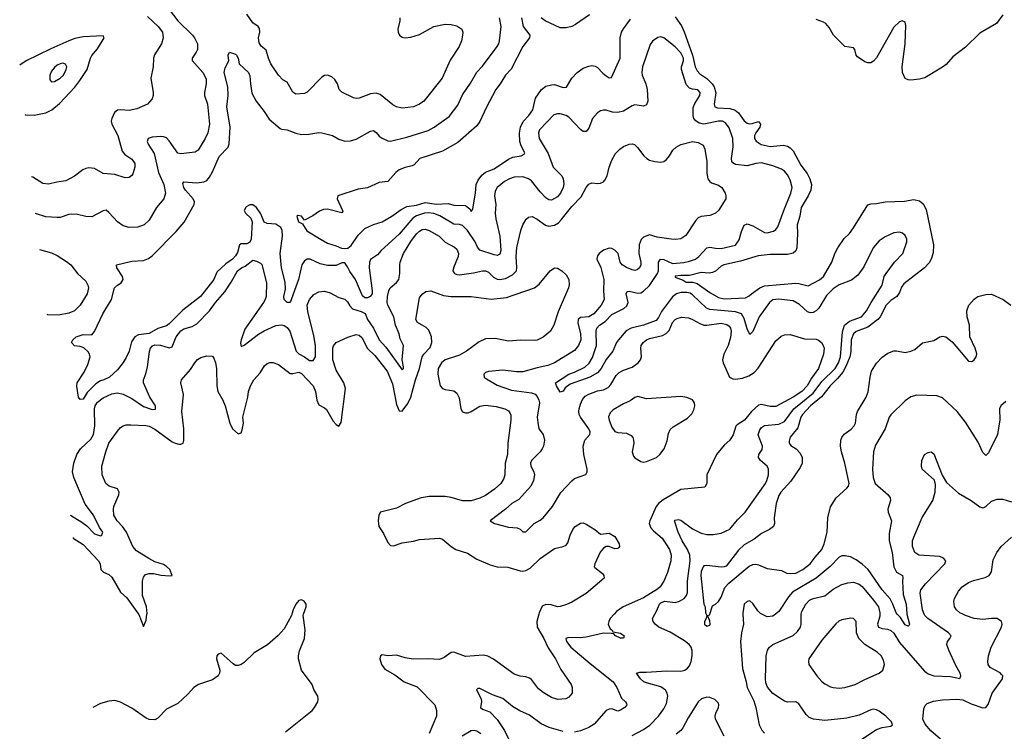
# Model space of a CAD drawing. Header units: inches. Extents: x 1771504 to 1971212, y 471788 to 643615.
# Tile 214 of 256: x 1771929 to 1778780, y 629185 to 634137. Entities that reach past the tile are written whole.
import ezdxf

# ---------------------------------------------------------------- set-up
doc = ezdxf.new("R2010")
doc.units = ezdxf.units.IN
doc.header["$MEASUREMENT"] = 0
doc.layers.add('B7672', color=7, linetype='Continuous')
doc.layers.add('B7673', color=7, linetype='Continuous')

msp = doc.modelspace()

# ---------------------------------------------------------------- linework, layer by layer
at = {"layer": 'B7672', "color": 5}
for points, elevation in [([(1773823.5, 630000), (1773821, 629990), (1773770, 629899), (1773728.1, 629851.9), (1773652.8, 629787.2), (1773559.3, 629730), (1773490, 629663.6), (1773470, 629649.6), (1773450, 629642.9), (1773430, 629643.7), (1773413.3, 629653.3), (1773330, 629728.7), (1773310, 629722), (1773301, 629710), (1773298.8, 629690), (1773321.6, 629610), (1773319.3, 629590), (1773310.2, 629569.8), (1773270, 629542), (1773174, 629510), (1773140.4, 629490), (1773097.7, 629442.3), (1773030, 629378.3), (1772950, 629338.3), (1772890, 629276.3), (1772870, 629265.7), (1772830, 629267.1), (1772810, 629275.4), (1772710, 629346.6), (1772630, 629388.2), (1772590, 629398.9), (1772550, 629395.4), (1772490, 629378.3), (1772437.6, 629350.9)], 620), ([(1772754.4, 630000), (1772756.7, 629996.7), (1772790, 629914), (1772810, 629959), (1772814.3, 630000)], 580), ([(1773778.3, 629181.7), (1773962.9, 629330), (1773980.7, 629350), (1774003.7, 629390), (1774006.6, 629410), (1774002.7, 629430), (1773975.9, 629475.9), (1773963.6, 629510), (1773890.7, 629610.7), (1773869.8, 629690), (1773867.7, 629710), (1773874.8, 629745.2), (1773909.7, 629830), (1773915.1, 629890), (1773901.2, 629990), (1773904.5, 630000)], 620), ([(1775540.4, 630000), (1775527.9, 629947.9), (1775528.8, 629908.8), (1775576.2, 629830), (1775606.7, 629766.7), (1775656.1, 629690), (1775694.4, 629614.4), (1775765.1, 629510), (1775774, 629490), (1775771.8, 629450), (1775750, 629422), (1775728, 629410), (1775673.4, 629406.6), (1775630, 629420.3), (1775570, 629455.8), (1775539.4, 629479.4), (1775490, 629544.4), (1775475.2, 629555.2), (1775450, 629563.6), (1775410, 629568.9), (1775370, 629583.6), (1775226.1, 629686.1), (1775186.8, 629706.8), (1775155.1, 629715.1), (1775030, 629706.2), (1774950, 629735.3), (1774930, 629734), (1774882.4, 629697.6), (1774850, 629684.9), (1774770, 629690.1), (1774667.5, 629687.5), (1774610, 629697.1), (1774550, 629714.2), (1774490, 629710.2), (1774450, 629718), (1774439.3, 629710), (1774435.6, 629690), (1774446.2, 629650), (1774470, 629616.9), (1774538.3, 629578.3), (1774604.7, 629530), (1774694.5, 629494.5), (1774817.5, 629370), (1774829.9, 629330), (1774829.3, 629290), (1774778.7, 629170)], 580), ([(1776065.6, 630000), (1776036.9, 629970), (1776026.9, 629950), (1776024.2, 629930), (1776037.5, 629897.5), (1776048.7, 629890), (1776056.4, 629876.4), (1776110, 629868), (1776134, 629850), (1776130, 629834), (1776110, 629832), (1776074, 629850), (1776062, 629862), (1776046.4, 629866.4), (1775990, 629868.4), (1775870, 629839), (1775830, 629835.1), (1775750, 629836.9), (1775728.6, 629831.4), (1775733.5, 629810), (1775764.2, 629770), (1775897, 629657), (1776057.7, 629530), (1776083.5, 629490), (1776116.2, 629416.2), (1776144, 629390), (1776150, 629378), (1776153.2, 629370), (1776139, 629350), (1776110, 629330.8), (1776090, 629324.9), (1776050, 629342), (1776030, 629339.3), (1776010, 629328.5), (1775925.2, 629234.8), (1775888.3, 629211.7), (1775831.1, 629188.9), (1775790, 629179)], 560), ([(1776190, 629156), (1776270, 629198.2), (1776312.9, 629227.1), (1776373.5, 629290), (1776410, 629340.8), (1776430, 629379.5), (1776437.8, 629430), (1776433.3, 629450), (1776421.4, 629470), (1776390, 629494.7), (1776290, 629521.2), (1776271.1, 629530), (1776247.8, 629550), (1776220.9, 629590), (1776243.1, 629596.9), (1776290, 629595.4), (1776430, 629605.3), (1776530, 629602.3), (1776556.2, 629610), (1776576.3, 629623.7), (1776590, 629640.4), (1776601.5, 629670), (1776608.9, 629710), (1776607.9, 629747.9), (1776601, 629770), (1776586.9, 629790), (1776555.1, 629815.1), (1776454.4, 629874.4), (1776375.4, 629910), (1776351, 629930), (1776336, 629950), (1776332.4, 629970), (1776349.1, 630000)], 540), ([(1776705.2, 630000), (1776709.2, 629990), (1776706, 629970), (1776693.2, 629950), (1776693.2, 629930), (1776710, 629916), (1776730, 629924), (1776733, 629930), (1776730, 629954), (1776714, 629990), (1776730, 629995.3), (1776731.5, 630000)], 520), ([(1776960, 630000), (1776964.2, 629930), (1776951.2, 629870), (1776945.2, 629810), (1776957.3, 629622.7), (1776983.8, 629530), (1776990.2, 629489.8), (1777036.2, 629396.2), (1777051.4, 629350), (1777075.1, 629230), (1777093.2, 629193.2), (1777110, 629171.3)], 540), ([(1777188.1, 630000), (1777170, 629985.1), (1777130, 629981.8), (1777093.2, 630000)], 540), ([(1777788.9, 629130), (1777890, 629198), (1777930, 629210.9), (1777990, 629219.6), (1778001.6, 629230), (1777995.3, 629250), (1777954.9, 629290), (1777910, 629324.9), (1777890, 629334.9), (1777870, 629338), (1777850, 629333.2), (1777770, 629297.1), (1777683.5, 629276.5), (1777530, 629259), (1777451, 629270), (1777421.7, 629281.7), (1777401.2, 629301.2), (1777350, 629375.8), (1777330, 629388.8), (1777270, 629388.7), (1777250, 629394), (1777170, 629448.9), (1777133.1, 629493.1), (1777121.1, 629521.1), (1777117.6, 629550), (1777122.8, 629710), (1777132.9, 629750), (1777145.7, 629770), (1777170.2, 629789.8), (1777310, 629851.6), (1777341.4, 629878.6), (1777360.9, 629910), (1777367.1, 629930), (1777365.4, 629990), (1777367.1, 630000)], 560), ([(1777913.4, 630000), (1777913, 629987), (1777897.7, 629930), (1777904.8, 629910), (1777930, 629900.2), (1777970, 629896.1), (1777990, 629887.4), (1778010, 629867), (1778050, 629802.2), (1778224.2, 629604.2), (1778250, 629585.6), (1778290, 629571.9), (1778405.4, 629565.4), (1778470, 629552.7), (1778477.4, 629570), (1778472.1, 629590), (1778442.6, 629642.6), (1778393.5, 629750), (1778380.7, 629790), (1778383.6, 629810), (1778400.3, 629830), (1778408.8, 629850), (1778391.5, 629870), (1778248.5, 629970), (1778227.3, 629990), (1778222.8, 630000)], 560), ([(1778101.6, 630000), (1778119.5, 629930), (1778117.5, 629922.5), (1778110, 629916.2), (1778090, 629925.1), (1778056.2, 629976.2), (1778035.2, 630000)], 540), ([(1778334.9, 629130), (1778267.3, 629187.3), (1778230, 629233.4), (1778212.4, 629270), (1778219.9, 629340.1), (1778230, 629364), (1778242.4, 629377.6), (1778286.4, 629393.6), (1778350, 629404.2), (1778450, 629408.5), (1778490, 629403.9), (1778550, 629376.5), (1778630, 629348.9), (1778650, 629349.8), (1778667.8, 629372.2), (1778694, 629450), (1778767.4, 629550), (1778768.5, 629570), (1778760.8, 629580.8), (1778750, 629592), (1778680.5, 629630), (1778668.4, 629650), (1778664.9, 629670), (1778668.7, 629710), (1778687.4, 629770), (1778759.5, 629910), (1778764.9, 629930), (1778759.3, 629950), (1778730, 629970.3), (1778690.3, 629970.3), (1778630, 629962.4), (1778570, 629969.1), (1778510, 629990.3), (1778490.6, 630000)], 580), ([(1775710, 629184.5), (1775612.2, 629212.2), (1775556.3, 629236.3), (1775476, 629296), (1775407.9, 629327.9), (1775357.9, 629357.9), (1775290, 629412.7), (1775218.2, 629438.2), (1775130, 629483.8), (1775117.2, 629482.8), (1775106.6, 629473.4), (1775139.7, 629410), (1775142.7, 629390), (1775136.2, 629350), (1775150, 629339.7), (1775199.5, 629319.5), (1775250, 629267.4), (1775302, 629190), (1775341.1, 629110)], 560), ([(1776830.2, 629150.2), (1776770.5, 629270), (1776768.3, 629290), (1776772.8, 629310), (1776790.4, 629350.4), (1776793.5, 629370), (1776790, 629381.1), (1776766.4, 629406.4), (1776730, 629419.6), (1776710, 629421.5), (1776673.6, 629410), (1776649.8, 629390.3), (1776580.8, 629279.2), (1776543.9, 629210), (1776528.1, 629190), (1776495.9, 629164.1)], 540), ([(1775007.1, 629152.9), (1775070, 629191.6), (1775090, 629193.5), (1775110, 629188.5), (1775136.9, 629170)], 580)]:
    msp.add_lwpolyline(points, dxfattribs=dict(at, elevation=elevation))
at = {"layer": 'B7672', "color": 5, "elevation": 580}
msp.add_lwpolyline([(1777712.2, 629972.2), (1777650, 629961.5), (1777628.7, 629951.3), (1777607.8, 629932.2), (1777510, 629818.4), (1777420.5, 629690), (1777418, 629670), (1777420.5, 629650), (1777474.9, 629570), (1777510, 629530.4), (1777530, 629515.8), (1777570, 629494), (1777590, 629488.8), (1777630, 629484.6), (1777670, 629489), (1777742.7, 629510), (1777810, 629546.3), (1777909.7, 629590.3), (1777935.1, 629610), (1777946.3, 629650), (1777939.5, 629679.5), (1777922.9, 629710), (1777894.9, 629734.9), (1777810, 629788.3), (1777767.1, 629830), (1777751, 629870), (1777747.8, 629950), (1777730, 629969.6)], close=True, dxfattribs=at)
at = {"layer": 'B7673', "color": 5}
for points, elevation in [([(1772970, 634206.8), (1773030, 634129.9), (1773130.9, 634030), (1773146, 634010), (1773165.4, 633970), (1773165.1, 633930), (1773156.9, 633910), (1773128, 633870), (1773128.2, 633851.8), (1773204, 633770), (1773226.1, 633726.1), (1773227.2, 633690), (1773214, 633630), (1773214.2, 633610), (1773235.3, 633550), (1773248.7, 633410), (1773238, 633350), (1773220.3, 633310), (1773170.8, 633229.2), (1773150, 633214.4), (1773050, 633203.7), (1773029.2, 633209.2), (1772970, 633293.4), (1772950, 633314.4), (1772930, 633322.6), (1772910, 633323.5), (1772850, 633319.2), (1772822, 633310), (1772816, 633290), (1772823.5, 633270), (1772864.9, 633204.9), (1772894.6, 633074.6), (1772932.3, 632990), (1772943.8, 632930), (1772930.7, 632889.3), (1772881.1, 632830), (1772830, 632741.6), (1772795.1, 632710), (1772750, 632693.1), (1772690.3, 632690.3), (1772650, 632702.4), (1772610, 632730.5), (1772550, 632795.5), (1772530, 632810.3), (1772510, 632806.7), (1772430, 632766), (1772390, 632766.3), (1772330, 632780.7), (1772290, 632784.7), (1772270, 632782.3), (1772210, 632760.2), (1772190, 632759.3), (1772110, 632766), (1772039.5, 632788.4)], 560), ([(1774574.5, 634150), (1774574.5, 634130), (1774560.9, 634070), (1774562.7, 634050), (1774571.6, 634030), (1774590, 634015.8), (1774610, 634011.1), (1774650, 634016.1), (1774710, 634032.8), (1774810, 634088.6), (1774890, 634105.3), (1774930, 634103.5), (1774970, 634094.5), (1775004.2, 634070), (1775011.2, 634050), (1775009.7, 634030), (1775003, 633990), (1774986.6, 633950), (1774924.8, 633855.2), (1774867.8, 633730), (1774740.5, 633570), (1774711.8, 633550), (1774670, 633531.6), (1774590, 633521.5), (1774550, 633531.5), (1774524.2, 633544.2), (1774436.1, 633616.1), (1774410, 633624.9), (1774370, 633620.7), (1774290, 633591.4), (1774270, 633588.9), (1774252.6, 633592.6), (1774170, 633632.7), (1774151.7, 633651.7), (1774139.5, 633690), (1774121.6, 633721.6), (1774100.3, 633740.3), (1774070, 633750.3), (1774050, 633748.7), (1774030, 633737), (1773928.3, 633631.7), (1773910, 633623.7), (1773850, 633618), (1773830, 633632.7), (1773790, 633701.6), (1773759.5, 633719.5), (1773730, 633750.5), (1773676.1, 633830), (1773659.7, 633870), (1773644.9, 633924.9), (1773610, 633952.7), (1773594.9, 633974.9), (1773590.2, 634010), (1773598.6, 634050), (1773596.5, 634076.5), (1773589, 634089), (1773550, 634114.4), (1773510, 634174.9)], 560), ([(1772819.1, 634159.1), (1772893.3, 634090), (1772921.7, 634050), (1772927.1, 634010), (1772915.6, 633970), (1772867.2, 633892.8), (1772859.8, 633870), (1772857.8, 633810), (1772842, 633730), (1772858.4, 633630), (1772858.4, 633610), (1772850, 633586.8), (1772819.3, 633550), (1772744.5, 633515.5), (1772690, 633504.7), (1772630, 633509.2), (1772610, 633506.7), (1772587.4, 633490), (1772569.8, 633450), (1772566, 633430), (1772569, 633410), (1772612.7, 633330), (1772642.2, 633222.2), (1772659.6, 633199.6), (1772710, 633166), (1772730, 633137.2), (1772731.1, 633110), (1772716.4, 633063.6), (1772708.4, 633051.6), (1772690, 633038.4), (1772663.9, 633036.1), (1772590, 633059), (1772510, 633067.4), (1772450, 633101.7), (1772410, 633105.3), (1772390, 633102.3), (1772367.9, 633092.1), (1772310, 633048.7), (1772250, 633015.8), (1772186.9, 633006.9), (1772130, 632992.9), (1772090, 632996), (1772021, 633041), (1772012.2, 633042.7)], 580), ([(1776349.1, 630000), (1776360.2, 630019.8), (1776380.5, 630070), (1776390, 630079.5), (1776415.3, 630090), (1776490, 630082.3), (1776520.7, 630090), (1776552.9, 630110), (1776568.8, 630130), (1776575.6, 630150), (1776575.7, 630230), (1776594.6, 630370), (1776591.3, 630410), (1776575.5, 630450), (1776539.1, 630510), (1776511.2, 630570), (1776485.1, 630650), (1776490, 630654.9), (1776510, 630658.4), (1776530, 630653.7), (1776610, 630593.6), (1776670, 630564), (1776710, 630554.9), (1776753.8, 630553.8), (1776810, 630564.2), (1776870, 630590.4), (1776922.9, 630657.1), (1776976.4, 630710), (1777117.7, 630910), (1777128.1, 630930), (1777139.3, 630970), (1777139.2, 631010), (1777129.8, 631029.8), (1777082.9, 631070), (1777069.6, 631090), (1777071.5, 631110), (1777094, 631146), (1777098, 631170), (1777067.7, 631247.7), (1777077.5, 631282.5), (1777090, 631300.1), (1777110, 631314), (1777210, 631321.8), (1777250, 631341.7), (1777315.8, 631430), (1777450, 631539), (1777510, 631619.4), (1777602.8, 631710), (1777625.8, 631750), (1777639.7, 631790), (1777654.5, 631965.5), (1777668.4, 632010), (1777701.6, 632038.4), (1777787.1, 632070), (1777820.7, 632110), (1777853.1, 632170), (1777928.7, 632290), (1777944.5, 632350), (1777956.8, 632370), (1778016, 632450), (1778073.3, 632510), (1778100.4, 632590), (1778100.5, 632610), (1778090, 632636.2), (1778070.8, 632650.8), (1778050, 632657.4), (1778010, 632654.3), (1777950, 632625.1), (1777910, 632598.3), (1777867.8, 632550), (1777802.4, 632417.6), (1777760.2, 632359.8), (1777715.4, 632324.6), (1777630, 632291.8), (1777590, 632263.8), (1777543, 632217), (1777488.2, 632130), (1777470, 632110.8), (1777450, 632099.3), (1777430, 632096.5), (1777410, 632102.8), (1777355.3, 632155.3), (1777310, 632180.3), (1777210, 632191.8), (1777170, 632186.9), (1777146.7, 632170), (1777074.2, 632070), (1777030, 631967.8), (1777010, 631945.1), (1776990, 631984.5), (1776970, 632057.7), (1776950, 632090.6), (1776910, 632103.7), (1776730, 632119.1), (1776708.4, 632128.4), (1776610, 632223.2), (1776593.6, 632233.6), (1776570, 632238.6), (1776530, 632238.8), (1776498.2, 632230), (1776470, 632208.3), (1776393.8, 632106.2), (1776374.6, 632065.4), (1776356.7, 632043.3), (1776270, 632011.7), (1776182.8, 631990), (1776149.2, 631970.8), (1776094.6, 631910), (1776081.6, 631890), (1776056.2, 631830), (1776010, 631773.1), (1775975.1, 631710), (1775950, 631680.2), (1775895.6, 631650), (1775758.6, 631601.4), (1775723.9, 631576.1), (1775710, 631552.3), (1775690, 631544), (1775663.5, 631590), (1775657.6, 631610), (1775750, 631670.2), (1775790, 631683.8), (1775860.2, 631719.8), (1775892.3, 631747.7), (1775915, 631785), (1775941.6, 631870), (1775939.9, 631970), (1775945, 631990), (1775962.6, 632010), (1776002.6, 632037.4), (1776050, 632084.3), (1776133.2, 632126.8), (1776154.2, 632145.8), (1776163.2, 632170), (1776149, 632230), (1776154.9, 632245.1), (1776170, 632247.9), (1776230, 632234.8), (1776250, 632236.8), (1776270, 632247.8), (1776310, 632287.5), (1776366.7, 632370), (1776373.3, 632390), (1776374.6, 632450), (1776387.8, 632470), (1776410, 632468), (1776470, 632439.8), (1776550, 632447.7), (1776590, 632455.8), (1776630, 632471), (1776654.8, 632490), (1776710, 632550.2), (1776730, 632554.4), (1776770, 632546.5), (1776810, 632545.2), (1776910, 632569), (1776934.7, 632605.3), (1776950, 632664), (1776970, 632706), (1776990, 632715.6), (1777030, 632703.2), (1777110, 632655.3), (1777130, 632652.9), (1777173.7, 632666.3), (1777190, 632676.4), (1777203.8, 632696.2), (1777244.6, 632810), (1777295.2, 632930), (1777302.9, 632970), (1777290, 633022.9), (1777270, 633057.7), (1777250, 633081.7), (1777230, 633096.4), (1777170, 633119.3), (1777090, 633139.9), (1777050, 633136.4), (1776990, 633119.4), (1776910, 633129.8), (1776890, 633141.3), (1776883.1, 633150), (1776880.8, 633170), (1776892.5, 633252.5), (1776891.9, 633310), (1776865.3, 633385.3), (1776839.8, 633419.8), (1776818, 633430), (1776790, 633430.9), (1776690, 633408.9), (1776656.3, 633416.3), (1776632.4, 633432.4), (1776620.2, 633450), (1776615, 633470), (1776614.3, 633525.7), (1776625.6, 633554.4), (1776660.4, 633610), (1776664.2, 633630), (1776648.3, 633648.3), (1776610, 633652.9), (1776590, 633660.2), (1776566.8, 633686.8), (1776533.9, 633790), (1776534, 633810), (1776547.3, 633850), (1776547.2, 633870), (1776530, 633906.2), (1776490, 633948.7), (1776410, 634011.2), (1776390, 634016.9), (1776370, 634013.6), (1776332.7, 633987.3), (1776316.7, 633963.3), (1776261.7, 633810), (1776257.4, 633770), (1776260.3, 633750), (1776286, 633690), (1776295, 633650), (1776299.1, 633570), (1776290, 633545.1), (1776270, 633536.2), (1776210, 633545.1), (1776190, 633537.7), (1776130, 633501.4), (1776090, 633490.7), (1776053.8, 633493.8), (1776010, 633507.1), (1775990, 633508.2), (1775970, 633502.4), (1775950, 633489.6), (1775914.9, 633450), (1775890, 633381.6), (1775870, 633358.3), (1775850, 633358.3), (1775830, 633372.4), (1775750, 633458), (1775730, 633471), (1775690, 633482.2), (1775670, 633481.7), (1775646.1, 633473.9), (1775544.7, 633370), (1775537.6, 633350), (1775542.6, 633310), (1775606.4, 633206.4), (1775639.7, 633110), (1775700.3, 633050), (1775711.1, 633030), (1775714, 632994), (1775710, 632969.6), (1775691.8, 632930), (1775670, 632905.3), (1775630, 632880.3), (1775610, 632882.8), (1775590, 632897.4), (1775550, 632939.4), (1775490, 633015), (1775470, 633029.8), (1775430, 633043.7), (1775370, 633040.2), (1775337.6, 633030), (1775302.3, 633010), (1775251.5, 632970), (1775236.4, 632943.6), (1775232.2, 632910), (1775241.6, 632850), (1775237.7, 632790), (1775240.9, 632750), (1775270.1, 632630), (1775276.1, 632530), (1775270, 632505.4), (1775250, 632496.5), (1775230, 632499.5), (1775130, 632532.2), (1775114.1, 632554.1), (1775098.4, 632590), (1775043.8, 632670), (1775010, 632705), (1774990, 632712.8), (1774950, 632713.4), (1774851.4, 632771.4), (1774810, 632788.4), (1774770, 632793.7), (1774744.9, 632790), (1774690, 632773.1), (1774664, 632756), (1774570, 632643.8), (1774443.2, 632530), (1774419.3, 632500.7), (1774370, 632468.6), (1774362.1, 632450), (1774360.3, 632410), (1774382.4, 632250), (1774380.4, 632230), (1774368.3, 632210), (1774350, 632200.6), (1774330, 632200.4), (1774314.4, 632214.4), (1774265, 632330), (1774225.1, 632385.1), (1774210, 632416.9), (1774190, 632444.4), (1774170, 632444.7), (1774130, 632425.2), (1774070, 632426.4), (1774018.6, 632438.6), (1773950, 632470.6), (1773930, 632471.5), (1773910, 632459.2), (1773891.9, 632430), (1773868.6, 632330), (1773810.2, 632169.8), (1773790, 632169.7), (1773767.9, 632190), (1773767.4, 632210), (1773777.4, 632262.6), (1773775.9, 632310), (1773751.1, 632411.1), (1773741.7, 632510), (1773757.1, 632630), (1773755.8, 632670), (1773745.1, 632690), (1773710, 632715), (1773650, 632718.2), (1773630, 632729), (1773606.1, 632786.1), (1773577.7, 632830), (1773550, 632848.5), (1773530, 632848.7), (1773504.6, 632835.4), (1773491.8, 632810), (1773500.5, 632790), (1773536.3, 632756.3), (1773545.4, 632730), (1773538.9, 632610), (1773530, 632588.4), (1773510, 632577), (1773470, 632578.1), (1773457.5, 632570), (1773443.6, 632516.4), (1773430, 632493.3), (1773408.6, 632470), (1773362.8, 632437.2), (1773300.7, 632379.3), (1773279.4, 632330), (1773187.9, 632210), (1773064.5, 632115.5), (1772970, 632019.4), (1772950, 632007.4), (1772890, 631987.3), (1772830, 631954.3), (1772755, 631945), (1772729.1, 631930.9), (1772706, 631894), (1772690, 631829.5), (1772670, 631787), (1772650, 631752), (1772610, 631699.3), (1772554.4, 631650), (1772514, 631630), (1772490, 631624), (1772458.1, 631601.9), (1772398.5, 631541.5), (1772370, 631496), (1772350, 631493.2), (1772338, 631510), (1772327.5, 631587.5), (1772329.6, 631610), (1772376.8, 631683.2), (1772402, 631738), (1772419.3, 631790), (1772414.5, 631810), (1772404.8, 631824.8), (1772374.1, 631854.1), (1772350, 631863.1), (1772310, 631867.2), (1772289.4, 631890.6), (1772299, 631910), (1772322, 631930), (1772370, 631946), (1772430, 631944.9), (1772450, 631966), (1772506.9, 632090), (1772567, 632190), (1772589.5, 632270.5), (1772609.4, 632290.6), (1772634.8, 632305.2), (1772649, 632330), (1772645.2, 632350), (1772604, 632410), (1772602, 632430), (1772710, 632456), (1772790, 632462), (1772825.4, 632474.6), (1772850, 632493.4), (1773016.6, 632663.4), (1773072.7, 632727.3), (1773142.5, 632850), (1773144.1, 632870), (1773136.5, 632890), (1773083.5, 632950), (1773069.8, 632970), (1773063.1, 632996.9), (1773071.6, 633008.4), (1773162, 633002), (1773210, 633008.7), (1773230, 633018.5), (1773250, 633041.5), (1773270, 633078.9), (1773316.2, 633183.8), (1773379.1, 633250), (1773386, 633274), (1773393.7, 633390), (1773370.9, 633530), (1773379.1, 633610), (1773377, 633670), (1773350.6, 633770), (1773358.4, 633801.6), (1773385.1, 633850), (1773378.4, 633890), (1773389.7, 633910.3), (1773430, 633897.8), (1773437.8, 633890), (1773448.9, 633870), (1773456, 633830), (1773520.2, 633770), (1773530, 633746), (1773533.8, 633690), (1773544.9, 633624.9), (1773573.8, 633570), (1773630, 633498.9), (1773665, 633445), (1773740.4, 633380.4), (1773750, 633375.3), (1773790, 633371.1), (1773850, 633347.8), (1773890, 633338), (1773939.6, 633340.4), (1774010, 633353), (1774030, 633350.4), (1774104.7, 633330), (1774150, 633306), (1774192.1, 633292.1), (1774230, 633294.9), (1774270, 633305.3), (1774370, 633361.5), (1774390, 633365.3), (1774410, 633352.7), (1774430, 633325.7), (1774450, 633311.5), (1774490, 633293.8), (1774510, 633291.3), (1774621.4, 633318.6), (1774770, 633366.9), (1774811.9, 633388.1), (1774917.7, 633462.3), (1774977.1, 633542.9), (1775010, 633613.4), (1775065.2, 633694.8), (1775108.7, 633771.3), (1775150, 633814.3), (1775251.1, 633950), (1775262.6, 633970), (1775266.9, 633990), (1775278.2, 634090), (1775267.6, 634150)], 540), ([(1775421.1, 634150), (1775432.6, 634090), (1775478.2, 634030), (1775477.1, 634010), (1775428.5, 633951.5), (1775347.3, 633792.7), (1775309.8, 633750), (1775272.9, 633690), (1775242.3, 633650), (1775175.4, 633524.6), (1775131.6, 633428.4), (1775110, 633398.3), (1774978, 633282), (1774870, 633221.8), (1774713.2, 633170), (1774672.8, 633127.2), (1774660.1, 633119.9), (1774610, 633108.7), (1774570, 633092.2), (1774545.7, 633074.3), (1774490, 633010.5), (1774430, 633004.4), (1774350, 632967), (1774283.3, 632956.7), (1774142, 632910), (1774137.2, 632890), (1774175.3, 632810), (1774176.4, 632803.6), (1774170, 632794), (1774070, 632817.3), (1774043.1, 632816.9), (1774014.6, 632805.4), (1773968.9, 632771.1), (1773910, 632742), (1773890.7, 632770.7), (1773864.7, 632775.3), (1773858, 632770), (1773869.6, 632730), (1773896, 632716), (1773927.2, 632667.2), (1774026.5, 632606.5), (1774070, 632582.9), (1774130, 632564.2), (1774166.8, 632546.8), (1774190, 632544), (1774212.6, 632547.4), (1774235.1, 632564.9), (1774283, 632637), (1774330, 632683.1), (1774390, 632712), (1774450.7, 632730), (1774517.3, 632770), (1774583.1, 632816.9), (1774623.2, 632836.8), (1774690, 632847.2), (1774750, 632865), (1774830, 632852.4), (1774910, 632857.4), (1774950, 632845.7), (1775030, 632844.3), (1775059.9, 632819.9), (1775070, 632802), (1775081.4, 632818.6), (1775085.1, 632834.9), (1775101.2, 632930), (1775104, 632990), (1775119.1, 633020.9), (1775144.1, 633055.9), (1775170, 633076.2), (1775230, 633098), (1775330, 633166.5), (1775360.8, 633179.2), (1775417.3, 633190), (1775438.3, 633201.7), (1775443.6, 633210), (1775418.6, 633258.6), (1775409, 633289), (1775406.8, 633346.8), (1775412.6, 633390), (1775431.5, 633428.5), (1775470.9, 633470), (1775498.6, 633510), (1775518.3, 633590), (1775558.4, 633650), (1775590, 633675), (1775630, 633684.1), (1775650, 633685), (1775710, 633664.2), (1775732.4, 633667.6), (1775771.3, 633730), (1775807.2, 633770), (1775850, 633799.1), (1775890, 633814.4), (1775910, 633817.2), (1775933.4, 633813.4), (1775950, 633803.5), (1775985.3, 633765.3), (1776010, 633746.3), (1776030, 633732.3), (1776046.4, 633733.6), (1776106.2, 633870), (1776106.8, 634010), (1776117.1, 634050), (1776130, 634073.5), (1776178.8, 634141.2)], 520), ([(1775893.3, 634170), (1775796.5, 634103.5), (1775770, 634090.2), (1775730, 634080.1), (1775690, 634080.1), (1775584.9, 634130), (1775557.5, 634150)], 520), ([(1776490, 634156.8), (1776533.4, 634093.4), (1776553.2, 634053.2), (1776611, 633890), (1776628.6, 633810), (1776641.6, 633781.6), (1776660.2, 633760.2), (1776710, 633727), (1776747.8, 633690), (1776761.1, 633670), (1776772.1, 633627.9), (1776761.6, 633550), (1776766, 633530), (1776783.9, 633523.9), (1776870, 633519.3), (1776906.4, 633506.4), (1776929.3, 633489.3), (1776970, 633433.3), (1776990, 633416.8), (1777010, 633412.1), (1777025.9, 633414.1), (1777070, 633427.8), (1777082.2, 633410), (1777078.9, 633390), (1777049.9, 633350.1), (1777040.9, 633330), (1777041, 633310), (1777052.4, 633292.4), (1777088.6, 633268.6), (1777150, 633254.6), (1777243.9, 633263.9), (1777270, 633256.4), (1777290, 633244.3), (1777310, 633223.5), (1777364.8, 633124.8), (1777407, 633067), (1777426.5, 633030), (1777437.2, 632990), (1777432.6, 632950), (1777416, 632910), (1777365.6, 632830), (1777356.2, 632770), (1777339.2, 632710), (1777341.7, 632650), (1777335.7, 632550), (1777330, 632529.3), (1777310, 632512.1), (1777270, 632503.6), (1777150, 632502.5), (1777066.2, 632493.8), (1776944.2, 632455.8), (1776828.7, 632431.3), (1776810, 632421.4), (1776770, 632387.6), (1776750, 632378), (1776726.6, 632373.4), (1776670, 632377.1), (1776590, 632355.8), (1776530, 632357.6), (1776490, 632351), (1776490, 632345.2), (1776544.4, 632324.4), (1776566, 632310), (1776609.1, 632310.9), (1776642.2, 632302.2), (1776730, 632237.8), (1776790, 632204.2), (1776830, 632193.4), (1776979.4, 632200.6), (1777005.3, 632214.7), (1777019.6, 632230), (1777077.5, 632270), (1777110, 632284.2), (1777330, 632302.5), (1777350, 632301.7), (1777415, 632285), (1777493.4, 632326.6), (1777521.9, 632350), (1777578.8, 632450), (1777599.7, 632510), (1777621.8, 632550), (1777666, 632614), (1777701.5, 632650), (1777730, 632688.2), (1777830, 632847.8), (1777850, 632854.5), (1777890, 632856.8), (1777951.4, 632868.6), (1778086.1, 632873.9), (1778150, 632885.3), (1778190, 632875.6), (1778215.3, 632855.3), (1778235.5, 632815.5), (1778287.4, 632570), (1778285.2, 632514.8), (1778270.5, 632469.5), (1778255.8, 632444.2), (1778225.1, 632410), (1778081.4, 632298.6), (1778064.7, 632275.3), (1778050, 632239), (1778031.3, 632210), (1777990, 632183.8), (1777956.9, 632150), (1777916.3, 632070), (1777900.2, 632050), (1777830, 631997.3), (1777750, 631967.5), (1777729.8, 631950.2), (1777715.1, 631910), (1777711, 631829), (1777703.8, 631790), (1777677.1, 631722.9), (1777655.4, 631684.6), (1777619.6, 631640.4), (1777567.5, 631590), (1777507.5, 631512.5), (1777430, 631449.6), (1777374.4, 631390), (1777363.5, 631370), (1777342.2, 631297.8), (1777289, 631231), (1777282.8, 631202.8), (1777283.1, 631190), (1777293.8, 631173.8), (1777331.3, 631151.3), (1777360, 631120), (1777372.5, 631090), (1777373.1, 631050), (1777359.8, 631020.2), (1777293.4, 630926.6), (1777225.6, 630850), (1777210, 630826), (1777192.7, 630770), (1777177.4, 630670), (1777181.6, 630630), (1777174.5, 630610), (1777147, 630590), (1777090, 630562), (1777038.4, 630521.6), (1776970, 630482.6), (1776930, 630444.4), (1776844.9, 630335.1), (1776830, 630328.4), (1776810, 630327), (1776710, 630339.6), (1776690, 630337.4), (1776683.9, 630330), (1776670, 630296), (1776668.3, 630270), (1776689.7, 630069.7), (1776697.2, 630050), (1776701.2, 630010), (1776705.2, 630000)], 520), ([(1778769.7, 634170), (1778726.3, 634110), (1778610, 634043.6), (1778510, 633946), (1778422.4, 633877.6), (1778374.1, 633825.9), (1778350, 633807.2), (1778227, 633733), (1778190, 633722.4), (1778130, 633717.1), (1778110, 633718), (1778088.7, 633728.7), (1778070.3, 633770), (1778069.2, 633809.2), (1778090.2, 633970), (1778095.6, 634095.6), (1778090, 634118.8), (1778070, 634128), (1778050, 634122.4), (1778010, 634086), (1777890, 633871.5), (1777870, 633849), (1777850, 633836.9), (1777830, 633836.5), (1777810, 633843.6), (1777758.2, 633878.2), (1777749.1, 633890), (1777738.9, 633930), (1777730, 633940.3), (1777669, 633950), (1777591.7, 634030), (1777561.6, 634081.6), (1777537.6, 634110), (1777520.6, 634120.6), (1777470, 634138.2)], 520), ([(1772510, 634024), (1772370, 634018.7), (1772313.6, 634006.4), (1772270, 633990.9), (1772145.2, 633934.8), (1771974.9, 633850), (1771928.9, 633819.4)], 620), ([(1771965.7, 633476.3), (1771970, 633475.1), (1772030, 633471.6), (1772110, 633488), (1772151.4, 633508.6), (1772206.1, 633553.9), (1772311.8, 633668.2), (1772347.1, 633712.9), (1772397.7, 633790), (1772421.2, 633870), (1772430, 633886.7), (1772470, 633933.7), (1772515.6, 634010), (1772510, 634024)], 620), ([(1772281.9, 630688.6), (1772361.3, 630641.3), (1772395, 630615), (1772450, 630559.7), (1772490, 630545.6), (1772501, 630550), (1772507.7, 630570), (1772484, 630604), (1772443.1, 630690), (1772385.5, 630765.5), (1772306.4, 630950), (1772296.1, 630990), (1772304.6, 631050), (1772326.9, 631110), (1772351.5, 631150), (1772422.9, 631217.1), (1772442.7, 631250), (1772452, 631310), (1772449.6, 631430), (1772454, 631450), (1772470, 631475.2), (1772510, 631506.3), (1772570, 631532.6), (1772610, 631541.4), (1772650, 631529.9), (1772710, 631500.5), (1772790, 631445.6), (1772850, 631424.7), (1772872.7, 631427.3), (1772873.2, 631450), (1772835, 631510), (1772790.2, 631610), (1772790.3, 631630), (1772806.8, 631673.2), (1772817.7, 631722.3), (1772832, 631828), (1772839, 631850), (1772853, 631867), (1772870, 631874.4), (1772909.2, 631870.8), (1772970, 631852.3), (1772990, 631860.4), (1773018.5, 631930), (1773050, 631970.6), (1773070, 631986.1), (1773130, 632001.4), (1773160.3, 632019.7), (1773249.7, 632110.3), (1773290.8, 632170), (1773355.8, 632244.2), (1773401.2, 632310), (1773445, 632390), (1773471.6, 632410), (1773498.6, 632421.4), (1773550, 632462.9), (1773576.6, 632456.6), (1773603.7, 632443.7), (1773613.1, 632433.1), (1773645.5, 632305.5), (1773643, 632210), (1773637.9, 632190), (1773625.9, 632170), (1773495.6, 631984.4), (1773469, 631909), (1773465.3, 631885.3), (1773470, 631862.9), (1773490, 631872.6), (1773590, 631948.7), (1773630, 631972.7), (1773710, 632008.7), (1773750, 632014.6), (1773770, 632008.8), (1773790, 631995), (1773807.6, 631970), (1773852.4, 631830), (1773871.8, 631811.8), (1773910, 631791.6), (1773945.6, 631765.6), (1773970, 631765.9), (1773986.3, 631790), (1773987.5, 631870), (1773976.4, 631936.4), (1773934.2, 632105.8), (1773928.8, 632151.2), (1773944.7, 632190), (1773976.1, 632223.9), (1774010, 632242.2), (1774050, 632247.4), (1774090, 632235.6), (1774150, 632202.7), (1774190, 632192.4), (1774210, 632173.6), (1774225, 632145), (1774244.8, 632124.8), (1774305.9, 632105.9), (1774332.7, 632092.7), (1774349.9, 632050), (1774390, 631990.6), (1774429.1, 631909.1), (1774477.2, 631857.2), (1774590, 631701.1), (1774598.3, 631710), (1774599, 631721), (1774590.6, 631770), (1774598.7, 631870), (1774576.6, 631916.6), (1774568.6, 631950), (1774543.8, 632010), (1774532, 632070), (1774490.2, 632150), (1774484.9, 632170), (1774487.4, 632210), (1774496.3, 632250), (1774506, 632270), (1774550, 632307.4), (1774566.2, 632330), (1774574.3, 632370), (1774572.9, 632430), (1774576.5, 632450), (1774600.2, 632510), (1774650, 632593.8), (1774690, 632647), (1774710, 632666.3), (1774730, 632676.8), (1774750, 632678.6), (1774778.7, 632670), (1774848.4, 632630), (1774890, 632587.9), (1774954.8, 632554.8), (1774970, 632540.5), (1774981.4, 632510), (1774979.8, 632490), (1774946.3, 632410), (1774942.8, 632390), (1774953.6, 632370), (1774970, 632363.2), (1774990, 632362), (1775085.5, 632374.5), (1775150, 632389.8), (1775168.9, 632388.9), (1775190, 632379.8), (1775225.8, 632345.8), (1775250, 632331.2), (1775270, 632328.1), (1775310, 632336.2), (1775358.5, 632361.5), (1775385, 632390), (1775388.7, 632411.3), (1775383.8, 632490), (1775388.5, 632551.5), (1775416.5, 632670), (1775430.2, 632709.8), (1775451.8, 632748.2), (1775470, 632763.7), (1775493.7, 632766.3), (1775530, 632749.7), (1775587.3, 632707.3), (1775610, 632700.5), (1775650, 632707.8), (1775676.7, 632723.3), (1775696.9, 632743.1), (1775770, 632837.6), (1775835.1, 632904.9), (1775870, 632969.4), (1775887.7, 632992.2), (1775910, 633001.6), (1775950, 632996.9), (1775970, 632999.1), (1775990, 633009.7), (1775999.4, 633020.6), (1776015.8, 633050), (1776030.2, 633109.8), (1776050, 633159.3), (1776074.6, 633205.4), (1776103.6, 633236.4), (1776130, 633253.6), (1776170, 633269.6), (1776190, 633272.3), (1776207.3, 633267.3), (1776228.2, 633248.2), (1776271.6, 633190), (1776292, 633170), (1776310, 633160.4), (1776349, 633150), (1776390, 633146.2), (1776410, 633149.7), (1776430, 633164.7), (1776450.3, 633190), (1776473, 633230), (1776496.3, 633250), (1776530, 633268.2), (1776610, 633289.7), (1776650, 633283.1), (1776683.5, 633263.5), (1776696.6, 633236.6), (1776710.6, 633150.6), (1776709, 633070), (1776716.1, 633030), (1776730, 633011.1), (1776742.7, 633002.7), (1776790, 632985.4), (1776813.6, 632970), (1776837.6, 632930), (1776842.9, 632910), (1776842.9, 632890), (1776790, 632808), (1776770, 632790.4), (1776750, 632781.3), (1776730, 632774), (1776670, 632766.7), (1776650, 632756.9), (1776630, 632737.6), (1776564.9, 632635.1), (1776530, 632611.6), (1776490, 632606.9), (1776462, 632610), (1776364.2, 632624.2), (1776310, 632640.4), (1776270, 632624.6), (1776252.2, 632607.8), (1776238.5, 632570), (1776236.8, 632510), (1776249.7, 632450), (1776249.7, 632430), (1776242.4, 632410), (1776224.4, 632395.6), (1776210, 632391.8), (1776190, 632396.5), (1776150, 632411.6), (1776120.3, 632430), (1776107.4, 632450), (1776092, 632510), (1776070, 632533.4), (1776050, 632543.6), (1776030, 632546.7), (1775990, 632533.6), (1775961.7, 632510), (1775950, 632494), (1775944.7, 632470), (1775972.1, 632412.1), (1775993.6, 632330), (1775990.7, 632250), (1775995.1, 632190), (1775975.8, 632150), (1775923.5, 632090), (1775890, 632068.9), (1775830, 632064.7), (1775815.3, 632050), (1775812.2, 632027.8), (1775829.8, 631950), (1775832.4, 631910), (1775817.2, 631870), (1775790, 631835.6), (1775650, 631748.7), (1775604.5, 631730), (1775530, 631715.3), (1775430, 631686.8), (1775385.9, 631685.9), (1775290, 631698.6), (1775191.6, 631688.4), (1775170, 631681.1), (1775158.9, 631670), (1775159.7, 631650), (1775165.1, 631645.1), (1775250, 631593.1), (1775350, 631559.7), (1775490, 631539.3), (1775514.5, 631530), (1775530, 631515.3), (1775541.5, 631490), (1775544.5, 631470), (1775529.9, 631370), (1775532.9, 631332.9), (1775541.8, 631290), (1775570.7, 631250), (1775579.8, 631210), (1775574.5, 631170), (1775564.8, 631150), (1775550.4, 631129.6), (1775490, 631070.2), (1775483.5, 631050), (1775486.2, 631030), (1775505.8, 630990), (1775510.6, 630970), (1775502.9, 630930), (1775485.3, 630890), (1775402, 630798), (1775352, 630770), (1775308.6, 630731.4), (1775202, 630650), (1775232, 630632), (1775330, 630605.2), (1775390, 630600.7), (1775411.4, 630591.4), (1775430, 630573.2), (1775450, 630572.3), (1775508.7, 630630), (1775550, 630654), (1775570, 630671.1), (1775635.4, 630750), (1775693.4, 630846.6), (1775770, 630927.7), (1775790, 630943.1), (1775869, 630971), (1775876.9, 630990), (1775876.5, 631010), (1775853.6, 631110), (1775848.4, 631170), (1775861.3, 631210), (1775895.6, 631250), (1775897.8, 631270), (1775889.3, 631290), (1775832, 631370), (1775822.5, 631390), (1775819, 631410), (1775821.5, 631430), (1775830, 631461.6), (1775845.7, 631494.3), (1775864, 631516), (1775887.9, 631532.1), (1775950, 631554.4), (1775990, 631561.5), (1776022.7, 631577.3), (1776042.8, 631597.2), (1776080.1, 631659.9), (1776099.2, 631680.7), (1776130, 631698.3), (1776190, 631719.8), (1776233.1, 631750), (1776248.9, 631770), (1776255.6, 631790), (1776250.3, 631850), (1776254, 631870), (1776266.3, 631890), (1776290.2, 631909.8), (1776310, 631918.5), (1776400.7, 631939.3), (1776428, 631952), (1776446.9, 631973.1), (1776471.1, 632030), (1776489.2, 632050), (1776502.4, 632057.6), (1776533.2, 632066.8), (1776582.3, 632062.3), (1776610, 632051.5), (1776661.7, 632021.7), (1776690, 632011.9), (1776710, 632010.5), (1776810, 632024.4), (1776850, 632015.2), (1776864.6, 632004.6), (1776875.6, 631990), (1776879.9, 631970), (1776875.4, 631924.6), (1776859, 631870), (1776827.8, 631810), (1776819.3, 631770), (1776823.1, 631750), (1776868.2, 631650), (1776890, 631636.9), (1776910, 631635.1), (1776958.4, 631641.6), (1777002, 631658), (1777038.7, 631681.3), (1777067.8, 631712.2), (1777190, 631901.6), (1777226.1, 631933.9), (1777250, 631943), (1777290, 631945.4), (1777390, 631916.4), (1777470, 631913.1), (1777486.9, 631906.9), (1777507.8, 631890), (1777519.7, 631870), (1777526.6, 631850), (1777522.2, 631810), (1777487.2, 631710), (1777438.3, 631641.8), (1777408.6, 631590), (1777369.9, 631550), (1777310.6, 631510), (1777190, 631445.5), (1777150, 631444.7), (1777090, 631458.2), (1777070, 631454.4), (1777020.4, 631410), (1776971.1, 631350), (1776921.5, 631318.5), (1776912.7, 631307.3), (1776892.1, 631247.9), (1776870, 631210.4), (1776830, 631176.4), (1776777.6, 631110), (1776709.4, 630970), (1776709.2, 630910), (1776696.5, 630883.5), (1776530, 630866.7), (1776405.2, 630794.8), (1776373.3, 630770), (1776356.8, 630750), (1776312.3, 630650), (1776308.9, 630630), (1776320.9, 630600.9), (1776339.2, 630579.2), (1776398, 630530), (1776450.7, 630450), (1776461.2, 630410), (1776460.3, 630370), (1776436.5, 630290), (1776411.5, 630230), (1776384.4, 630190), (1776366.9, 630173.1), (1776270, 630112.9), (1776127.8, 630052.2), (1776082.4, 630017.6), (1776065.6, 630000)], 560), ([(1772066.7, 632538.7), (1772150, 632514), (1772190, 632496), (1772255, 632455), (1772285.6, 632430), (1772330.5, 632370.5), (1772390, 632318), (1772404.1, 632290), (1772407.1, 632270), (1772398.2, 632230), (1772350, 632150.3), (1772309.7, 632110), (1772270, 632093.5), (1772198.5, 632081.5), (1772123.6, 632083.6), (1772119.5, 632084.4)], 560), ([(1772814.3, 630000), (1772814.8, 630005.2), (1772810.1, 630050.1), (1772783.9, 630130), (1772784.4, 630230), (1772790, 630256.9), (1772805.1, 630274.9), (1772830, 630284), (1772862.6, 630282.6), (1772910, 630271.6), (1772973.9, 630266.1), (1772990.3, 630270), (1772972.4, 630310), (1772950, 630331.6), (1772930, 630344.6), (1772870, 630364.8), (1772827.4, 630387.4), (1772741.9, 630441.9), (1772716.2, 630470), (1772671.7, 630570), (1772643.5, 630610), (1772606, 630650), (1772583.2, 630690), (1772580.6, 630730), (1772584.6, 630750), (1772617.8, 630830), (1772622, 630850), (1772610, 630871.3), (1772551.2, 630891.2), (1772527.2, 630910), (1772502.3, 630970), (1772500.3, 631030), (1772528, 631130), (1772550.2, 631190), (1772610, 631274.5), (1772630, 631298), (1772650, 631311.6), (1772670, 631316.9), (1772702.7, 631317.2), (1772807, 631313), (1772830, 631308.2), (1772870, 631287.3), (1772990, 631198.9), (1773010, 631189), (1773036.7, 631183.3), (1773050, 631182.2), (1773065.5, 631190), (1773071.1, 631208.9), (1773070.2, 631290), (1773056.9, 631410), (1773067.5, 631527.5), (1773050.7, 631609.3), (1773054, 631630), (1773117.1, 631702.9), (1773146.7, 631750), (1773167.1, 631772.9), (1773190, 631786.3), (1773230, 631796.9), (1773270, 631794.5), (1773280.8, 631780.8), (1773292.4, 631750), (1773299.1, 631710), (1773300.8, 631590), (1773306.4, 631550), (1773342, 631490), (1773359.5, 631450), (1773391.6, 631330), (1773409.7, 631290), (1773450, 631255.1), (1773470, 631261.2), (1773477.3, 631282.7), (1773485.3, 631330), (1773480.5, 631370), (1773515.9, 631510), (1773521.2, 631550), (1773535.3, 631590), (1773557.4, 631630), (1773601.1, 631678.9), (1773631.5, 631728.5), (1773650, 631743.6), (1773670, 631751.2), (1773690, 631751.3), (1773730, 631736.9), (1773810, 631675.8), (1773830, 631674.8), (1773870, 631683.2), (1773890, 631674.8), (1773971.7, 631590), (1773987.9, 631550), (1773996.7, 631490), (1774010, 631457.6), (1774050, 631436.5), (1774063.4, 631423.4), (1774110, 631343.9), (1774130, 631320.2), (1774150, 631308.7), (1774165.2, 631334.8), (1774196.8, 631570), (1774184.7, 631610), (1774130, 631697.6), (1774108.3, 631770), (1774106.8, 631850), (1774112.8, 631867.2), (1774130, 631891.3), (1774212.4, 631927.6), (1774270, 631945.1), (1774290, 631942.6), (1774310, 631925.7), (1774349, 631849), (1774399.9, 631799.9), (1774486.3, 631690), (1774522.6, 631602.6), (1774550, 631459.5), (1774570, 631415.6), (1774590, 631411.6), (1774630, 631465.1), (1774650, 631509.6), (1774681.9, 631630), (1774711, 631710), (1774729.1, 631790), (1774741.1, 631810), (1774784, 631856), (1774796.1, 631890), (1774794.9, 631930), (1774775.6, 631975.6), (1774755.9, 631995.9), (1774696.4, 632030), (1774684, 632050), (1774710, 632201.2), (1774730, 632227.6), (1774755.1, 632244.9), (1774790, 632249.6), (1774878.3, 632218.3), (1774930, 632209.8), (1775070, 632210.8), (1775210, 632191.6), (1775315.9, 632204.1), (1775510.4, 632270), (1775544.2, 632295.8), (1775619.1, 632390), (1775650, 632409.6), (1775670, 632407.3), (1775700.9, 632390), (1775730, 632360.9), (1775749.6, 632330), (1775751.9, 632291.9), (1775746.9, 632270), (1775676.5, 632103.5), (1775645.1, 632010), (1775622.6, 631970), (1775570, 631926.5), (1775530, 631906.5), (1775510, 631903.6), (1775412.3, 631907.7), (1775330, 631899.5), (1775238.2, 631918.2), (1775170, 631915.3), (1775125.6, 631894.4), (1775037, 631830), (1774990, 631802), (1774889.8, 631770.2), (1774863.6, 631750), (1774839.6, 631710), (1774837.6, 631670), (1774855.6, 631590), (1774871.1, 631571.1), (1774890, 631563.6), (1774950, 631553.3), (1774970, 631538.4), (1774985.5, 631505.5), (1774998.3, 631430), (1775010, 631407.8), (1775030, 631401.1), (1775050, 631402.2), (1775070, 631409.7), (1775130, 631446.6), (1775170, 631453.6), (1775245.2, 631445.2), (1775305.2, 631430), (1775330, 631414.7), (1775340, 631400), (1775345.6, 631385.6), (1775346.6, 631350), (1775325.8, 631190), (1775323.8, 631110), (1775307, 631050), (1775305.1, 630970), (1775296.8, 630943.2), (1775276.9, 630910), (1775232.6, 630870), (1775170, 630826.2), (1775130, 630807.3), (1775070, 630788.4), (1775010, 630789.4), (1774930, 630812.1), (1774890, 630818.3), (1774778.5, 630818.5), (1774721.2, 630810), (1774613.2, 630770), (1774550, 630737.6), (1774439, 630710), (1774427, 630690), (1774422, 630650), (1774427.3, 630610), (1774461.1, 630561.1), (1774490, 630498), (1774510, 630478), (1774530, 630475.8), (1774590, 630496.2), (1774670, 630508.3), (1774710, 630520.5), (1774850, 630529.8), (1774870, 630522.5), (1774929.9, 630469.9), (1774962.4, 630450), (1775044, 630424), (1775110, 630382.2), (1775203.2, 630343.2), (1775250, 630330.4), (1775326.3, 630326.3), (1775410, 630300.6), (1775430, 630298.6), (1775450, 630303.2), (1775480.4, 630319.6), (1775550, 630387.4), (1775650, 630458), (1775710, 630471.3), (1775730, 630480.7), (1775743.1, 630496.9), (1775758.4, 630550), (1775777.1, 630590), (1775794, 630610), (1775830, 630632.3), (1775850, 630635.1), (1775870, 630626.6), (1775930, 630589.4), (1775970, 630557), (1776030, 630562.9), (1776070, 630539.5), (1776100.5, 630490), (1776102, 630470), (1776097.1, 630462.9), (1776090, 630456.3), (1776070, 630455.8), (1776030, 630470.3), (1776010, 630471.8), (1775990, 630458.7), (1775968.1, 630431.9), (1775929.8, 630350), (1775926.8, 630330), (1775930, 630324.7), (1775983.1, 630283.1), (1775994, 630270), (1775996.2, 630250), (1775870, 630144.9), (1775770, 630083.8), (1775733.7, 630066.3), (1775690, 630053.4), (1775670, 630051.8), (1775625.7, 630065.7), (1775590, 630068.4), (1775565.3, 630054.7), (1775542.8, 630010), (1775540.4, 630000)], 580), ([(1776731.5, 630000), (1776750, 630058), (1776770, 630068.7), (1776790, 630089), (1776810, 630119), (1776835.4, 630184.6), (1776863.9, 630216.1), (1777005.3, 630334.7), (1777030, 630346.4), (1777050, 630347.7), (1777070, 630344.2), (1777130, 630317.4), (1777230, 630302.9), (1777266.1, 630286.1), (1777290, 630282), (1777330, 630285.2), (1777377.3, 630310), (1777429.2, 630350), (1777462.5, 630397.5), (1777509.1, 630450), (1777526.5, 630490), (1777547.3, 630570), (1777551.5, 630670), (1777570, 630748), (1777609.4, 630810.6), (1777683.9, 630876.1), (1777695.8, 630890), (1777701.3, 630910), (1777670.1, 631050), (1777646.3, 631130), (1777639.5, 631170), (1777642.2, 631210), (1777649.7, 631230.3), (1777666.3, 631253.7), (1777713.5, 631286.5), (1777735.1, 631310), (1777744.4, 631330), (1777752.1, 631390), (1777758.9, 631410), (1777818.4, 631510), (1777832.9, 631547.1), (1777845.6, 631650), (1777855.7, 631690), (1777890, 631746.8), (1777930, 631788.9), (1777970, 631815.8), (1778010, 631832), (1778030, 631832.2), (1778090, 631820.3), (1778130.2, 631829.8), (1778157.1, 631842.9), (1778210, 631887.8), (1778290, 631904.2), (1778330, 631929.6), (1778350, 631935.4), (1778372.3, 631930), (1778415.7, 631895.7), (1778530, 631761.2), (1778550, 631757.2), (1778558.5, 631761.5), (1778570, 631769), (1778584, 631790), (1778587.9, 631812.1), (1778577.4, 631850), (1778540.2, 631930), (1778537.6, 632010), (1778521.3, 632070), (1778518.2, 632110), (1778533.2, 632150), (1778570, 632193.1), (1778594.6, 632210), (1778650, 632224.3), (1778690, 632226), (1778772, 632190), (1778826, 632150)], 520), ([(1778790, 631479.1), (1778755.3, 631450), (1778746.7, 631430), (1778748.2, 631351.8), (1778733.4, 631250), (1778670, 631123.7), (1778650, 631105.2), (1778630, 631125.2), (1778596.8, 631196.8), (1778510, 631335.8), (1778451.3, 631411.3), (1778350, 631505.1), (1778310, 631518.7), (1778170, 631524.7), (1778130, 631511.5), (1778090, 631485.1), (1777990, 631387), (1777977.6, 631370), (1777951.1, 631288.9), (1777884.2, 631175.8), (1777870.3, 631130), (1777863.6, 631010), (1777867.7, 630950), (1777882, 630910), (1777972, 630830), (1777986.3, 630810), (1777987.8, 630790), (1777970.3, 630730), (1777972, 630710), (1777995, 630650), (1777977.7, 630562.3), (1777978, 630510), (1778000.1, 630430), (1778010, 630328.9), (1778030, 630292.7), (1778070.3, 630270), (1778074.4, 630254.4), (1778071.4, 630228.6), (1778077, 630137), (1778096.4, 630070), (1778101.3, 630001.3), (1778101.6, 630000)], 540), ([(1778222.8, 630000), (1778209.5, 630030), (1778195, 630145), (1778199.2, 630170), (1778230.2, 630210), (1778364.9, 630350), (1778371.7, 630370), (1778356, 630390), (1778330, 630401.8), (1778184, 630410), (1778157, 630430), (1778140.8, 630470), (1778141.8, 630510), (1778150, 630537), (1778207.4, 630672.6), (1778282.6, 630790), (1778299.3, 630850), (1778301.4, 630901.4), (1778293.4, 630933.4), (1778208.2, 631010), (1778203.8, 631030), (1778205.5, 631070), (1778224, 631110), (1778250, 631125.2), (1778270, 631129), (1778290, 631115.3), (1778346.6, 630966.6), (1778376.6, 630916.6), (1778461.1, 630841.1), (1778550, 630791.1), (1778610, 630746.3), (1778630, 630740.5), (1778636.9, 630743.1), (1778650, 630749.6), (1778690, 630786), (1778730, 630801), (1778770, 630801.4), (1778830, 630782.4)], 560), ([(1772300, 630533.3), (1772302, 630530), (1772370, 630485.5), (1772478.3, 630370), (1772488.3, 630350), (1772494, 630310), (1772512.7, 630292.7), (1772550, 630275), (1772570, 630256.5), (1772630, 630152.7), (1772673.9, 630113.9), (1772754.4, 630000)], 580), ([(1778490.6, 630000), (1778470, 630010.3), (1778446.7, 630030), (1778434, 630050), (1778427.3, 630087.3), (1778432.2, 630110), (1778460.5, 630159.5), (1778486, 630190), (1778530, 630219.7), (1778566.1, 630233.9), (1778645.5, 630254.5), (1778674.9, 630270), (1778690, 630294), (1778703, 630377), (1778727, 630430), (1778758.4, 630470), (1778830, 630535.8)], 580), ([(1778035.2, 630000), (1778026.4, 630010), (1778004.2, 630070), (1777985.7, 630105.7), (1777929.9, 630170), (1777831.8, 630310), (1777790, 630348.7), (1777750, 630377.4), (1777710, 630398.4), (1777673.1, 630406.9), (1777650, 630405.3), (1777630, 630396.8), (1777568.9, 630331.1), (1777470.1, 630249.9), (1777306.8, 630153.2), (1777278.3, 630121.7), (1777210, 630018), (1777188.1, 630000)], 540), ([(1777367.1, 630000), (1777370, 630018), (1777399.7, 630070), (1777423.5, 630096.5), (1777450, 630109.8), (1777530, 630128.1), (1777590, 630173.8), (1777650, 630206.2), (1777690, 630218.5), (1777730, 630222.7), (1777770, 630209.8), (1777790, 630193.1), (1777870, 630098.5), (1777903.4, 630050), (1777913.7, 630010), (1777913.4, 630000)], 560), ([(1773904.5, 630000), (1773921.2, 630050), (1773922, 630070), (1773908, 630090), (1773890, 630099), (1773870, 630094), (1773850, 630068.7), (1773831, 630030), (1773823.5, 630000)], 620), ([(1777093.2, 630000), (1777084.4, 630004.4), (1777063.7, 630023.7), (1777030, 630074), (1777010, 630093.2), (1776990, 630089.2), (1776970, 630068.7), (1776959.5, 630010), (1776960, 630000)], 540)]:
    msp.add_lwpolyline(points, dxfattribs=dict(at, elevation=elevation))
for points, elevation in [([(1772230, 633833.7), (1772210, 633830.6), (1772190, 633820.7), (1772170, 633805.1), (1772150, 633778.3), (1772137.8, 633750), (1772137.7, 633717.7), (1772150, 633704.9), (1772170, 633707.6), (1772210, 633729.4), (1772232.8, 633750), (1772253, 633790), (1772255.9, 633810), (1772248.5, 633828.5)], 640), ([(1776530, 631515.5), (1776290, 631499), (1776230, 631515.3), (1776210, 631508.7), (1776175.9, 631484.1), (1776130, 631463.6), (1776059.2, 631420.8), (1776038.1, 631401.9), (1776026.5, 631373.5), (1776029.4, 631350), (1776050, 631302.3), (1776070, 631271.1), (1776090, 631263.3), (1776150, 631259.7), (1776184.2, 631244.2), (1776195.3, 631230), (1776200.3, 631210), (1776201.3, 631190), (1776190.6, 631130), (1776199.8, 631099.8), (1776208.1, 631088.1), (1776250, 631062.8), (1776270, 631058.8), (1776290, 631062), (1776359, 631090), (1776383.7, 631110), (1776412, 631150), (1776433.1, 631206.9), (1776442, 631258), (1776455.1, 631284.9), (1776475.8, 631304.2), (1776575.3, 631364.7), (1776605.2, 631394.8), (1776618.9, 631421.1), (1776625.4, 631450), (1776623.5, 631470), (1776610.6, 631490.6), (1776570, 631508.9)], 580)]:
    msp.add_lwpolyline(points, close=True, dxfattribs=dict(at, elevation=elevation))

doc.saveas('drawing.dxf')
